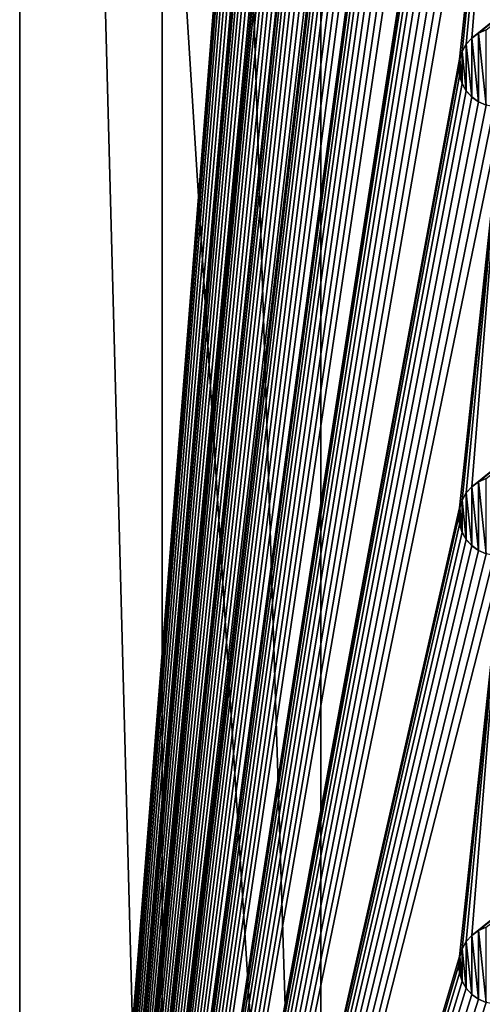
# Model space of a CAD drawing. Header units: metres. Extents: x -200 to 200, y -200 to 200.
# Tile 10 of 88: x -200 to -171, y -87 to -25. Entities that reach past the tile are written whole.
import ezdxf

# ---------------------------------------------------------------- set-up
doc = ezdxf.new("R2010")
doc.units = ezdxf.units.M
doc.layers.add('solid_P34200', color=7, linetype='CONTINUOUS')

msp = doc.modelspace()

# ---------------------------------------------------------------- linework, layer by layer
at = {"layer": 'solid_P34200'}
for points in [[(-172.300003, 169.800003, 5), (-200, 178, 5), (-200, -178, 5)], [(-200, -178, 3.5), (-200, -178, 5), (-200, 178, 5)], [(-200, -178, 3.5), (-200, 178, 5), (-200, 178, 3.5)], [(-191, -159, 3.5), (-200, -178, 3.5), (-200, 178, 3.5)], [(-191, 0, 3.5), (-191, -159, 3.5), (-200, 178, 3.5)], [(-172.242264, 169.271637, 5), (-172.300003, 169.800003, 5), (-200, -178, 5)], [(-172.084335, 168.784439, 5), (-172.242264, 169.271637, 5), (-200, -178, 5)], [(-171.820801, 168.330292, 5), (-172.084335, 168.784439, 5), (-200, -178, 5)], [(-171.474228, 167.943787, 5), (-171.820801, 168.330292, 5), (-200, -178, 5)], [(-171.047821, 167.634933, 5), (-171.474228, 167.943787, 5), (-200, -178, 5)], [(-170.574692, 167.423645, 5), (-171.047821, 167.634933, 5), (-200, -178, 5)], [(-172.300003, 141.5, 5), (-170.574692, 167.423645, 5), (-200, -178, 5)], [(-191, 159, 3.5), (-181, 159), (-181, -159)], [(-191, 0, 3.5), (-191, 159, 3.5), (-181, -159)], [(-181, -159), (-181, 159), (-10.240819, -10.959723)], [(-172.242264, 140.971634, 5), (-172.300003, 141.5, 5), (-200, -178, 5)], [(-172.084335, 140.484436, 5), (-172.242264, 140.971634, 5), (-200, -178, 5)], [(-171.820801, 140.030289, 5), (-172.084335, 140.484436, 5), (-200, -178, 5)], [(-171.474228, 139.643784, 5), (-171.820801, 140.030289, 5), (-200, -178, 5)], [(-171.047821, 139.33493, 5), (-171.474228, 139.643784, 5), (-200, -178, 5)], [(-170.574692, 139.123642, 5), (-171.047821, 139.33493, 5), (-200, -178, 5)], [(-170.058914, 139.014282, 5), (-170.574692, 139.123642, 5), (-200, -178, 5)], [(-172.300003, 113.199997, 5), (-170.058914, 139.014282, 5), (-200, -178, 5)], [(-172.242264, 112.671631, 5), (-172.300003, 113.199997, 5), (-200, -178, 5)], [(-172.084335, 112.184433, 5), (-172.242264, 112.671631, 5), (-200, -178, 5)], [(-171.820801, 111.730286, 5), (-172.084335, 112.184433, 5), (-200, -178, 5)], [(-171.474228, 111.343788, 5), (-171.820801, 111.730286, 5), (-200, -178, 5)], [(-171.047821, 111.034927, 5), (-171.474228, 111.343788, 5), (-200, -178, 5)], [(-170.574692, 110.823647, 5), (-171.047821, 111.034927, 5), (-200, -178, 5)], [(-170.058914, 110.714287, 5), (-170.574692, 110.823647, 5), (-200, -178, 5)], [(-172.300003, 84.900002, 5), (-170.058914, 110.714287, 5), (-200, -178, 5)], [(-172.242264, 84.371628, 5), (-172.300003, 84.900002, 5), (-200, -178, 5)], [(-172.084335, 83.88443, 5), (-172.242264, 84.371628, 5), (-200, -178, 5)], [(-171.820801, 83.43029, 5), (-172.084335, 83.88443, 5), (-200, -178, 5)], [(-171.474228, 83.043793, 5), (-171.820801, 83.43029, 5), (-200, -178, 5)], [(-171.047821, 82.734932, 5), (-171.474228, 83.043793, 5), (-200, -178, 5)], [(-170.574692, 82.523643, 5), (-171.047821, 82.734932, 5), (-200, -178, 5)], [(-170.058914, 82.414291, 5), (-170.574692, 82.523643, 5), (-200, -178, 5)], [(-169.541077, 82.414291, 5), (-170.058914, 82.414291, 5), (-200, -178, 5)], [(-172.242264, 57.128368, 5), (-169.541077, 82.414291, 5), (-200, -178, 5)], [(-172.300003, 56.599998, 5), (-172.242264, 57.128368, 5), (-200, -178, 5)], [(-172.242264, 56.071629, 5), (-172.300003, 56.599998, 5), (-200, -178, 5)], [(-172.084335, 55.584435, 5), (-172.242264, 56.071629, 5), (-200, -178, 5)], [(-171.820801, 55.130287, 5), (-172.084335, 55.584435, 5), (-200, -178, 5)], [(-171.474228, 54.74379, 5), (-171.820801, 55.130287, 5), (-200, -178, 5)], [(-171.047821, 54.434929, 5), (-171.474228, 54.74379, 5), (-200, -178, 5)], [(-170.574692, 54.223648, 5), (-171.047821, 54.434929, 5), (-200, -178, 5)], [(-170.058914, 54.114288, 5), (-170.574692, 54.223648, 5), (-200, -178, 5)], [(-169.541077, 54.114288, 5), (-170.058914, 54.114288, 5), (-200, -178, 5)], [(-172.242264, 28.828369, 5), (-169.541077, 54.114288, 5), (-200, -178, 5)], [(-172.300003, 28.299999, 5), (-172.242264, 28.828369, 5), (-200, -178, 5)], [(-172.242264, 27.771629, 5), (-172.300003, 28.299999, 5), (-200, -178, 5)], [(-172.084335, 27.284433, 5), (-172.242264, 27.771629, 5), (-200, -178, 5)], [(-171.820801, 26.830288, 5), (-172.084335, 27.284433, 5), (-200, -178, 5)], [(-171.474228, 26.44379, 5), (-171.820801, 26.830288, 5), (-200, -178, 5)], [(-171.047821, 26.134932, 5), (-171.474228, 26.44379, 5), (-200, -178, 5)], [(-170.574692, 25.923647, 5), (-171.047821, 26.134932, 5), (-200, -178, 5)], [(-170.058914, 25.814287, 5), (-170.574692, 25.923647, 5), (-200, -178, 5)], [(-169.541077, 25.814287, 5), (-170.058914, 25.814287, 5), (-200, -178, 5)], [(-172.242264, 0.52837, 5), (-169.541077, 25.814287, 5), (-200, -178, 5)], [(-172.300003, 0, 5), (-172.242264, 0.52837, 5), (-200, -178, 5)], [(-172.242264, -0.52837, 5), (-172.300003, 0, 5), (-200, -178, 5)], [(-172.084335, -1.015567, 5), (-172.242264, -0.52837, 5), (-200, -178, 5)], [(-191, 0, 3.5), (-181, -159), (-191, -159, 3.5)], [(-171.820801, -1.469712, 5), (-172.084335, -1.015567, 5), (-200, -178, 5)], [(-171.474228, -1.85621, 5), (-171.820801, -1.469712, 5), (-200, -178, 5)], [(-171.047821, -2.165069, 5), (-171.474228, -1.85621, 5), (-200, -178, 5)], [(-170.574692, -2.376353, 5), (-171.047821, -2.165069, 5), (-200, -178, 5)], [(-170.058914, -2.485712, 5), (-170.574692, -2.376353, 5), (-200, -178, 5)], [(-169.541077, -2.485712, 5), (-170.058914, -2.485712, 5), (-200, -178, 5)], [(-172.242264, -27.771629, 5), (-169.541077, -2.485712, 5), (-200, -178, 5)], [(-172.242264, -27.771629, 5), (-172.084335, -27.284433, 5), (-169.541077, -2.485712, 5)], [(-172.084335, -27.284433, 5), (-171.820801, -26.830288, 5), (-169.541077, -2.485712, 5)], [(-171.820801, -26.830288, 5), (-171.474228, -26.44379, 5), (-169.541077, -2.485712, 5)], [(-171.474228, -26.44379, 5), (-141.758926, -2.485712, 5), (-169.541077, -2.485712, 5)], [(-171.474228, -26.44379, 5), (-141.241074, -2.485712, 5), (-141.758926, -2.485712, 5)], [(-171.474228, -26.44379, 5), (-171.047821, -26.134932, 5), (-141.241074, -2.485712, 5)], [(-171.047821, -26.134932, 5), (-170.574692, -25.923647, 5), (-141.241074, -2.485712, 5)], [(-181, -159), (-10.240819, -10.959723), (-8.64688, -12.25524)], [(181, -159), (-181, -159), (-8.64688, -12.25524)], [(-171.051529, -26.137953, 7.5), (-170.568771, -25.922138, 7.5), (-171.047821, -26.134932, 5)], [(-171.051529, -26.137953, 7.5), (-170.568771, -30.67786, 7.5), (-170.568771, -25.922138, 7.5)], [(-170.568771, -25.922138, 7.5), (-170.574692, -25.923647, 5), (-171.047821, -26.134932, 5)], [(-171.821884, -26.833292, 7.5), (-171.470108, -26.440363, 7.5), (-171.820801, -26.830288, 5)], [(-171.821884, -26.833292, 7.5), (-171.470108, -30.159636, 7.5), (-171.470108, -26.440363, 7.5)], [(-171.470108, -26.440363, 7.5), (-171.474228, -26.44379, 5), (-171.820801, -26.830288, 5)], [(-171.051529, -26.137953, 7.5), (-171.047821, -26.134932, 5), (-171.474228, -26.44379, 5)], [(-171.470108, -26.440363, 7.5), (-171.051529, -26.137953, 7.5), (-171.474228, -26.44379, 5)], [(-171.470108, -26.440363, 7.5), (-171.051529, -30.462048, 7.5), (-171.051529, -26.137953, 7.5)], [(-171.470108, -26.440363, 7.5), (-171.470108, -30.159636, 7.5), (-171.051529, -30.462048, 7.5)], [(-171.051529, -26.137953, 7.5), (-171.051529, -30.462048, 7.5), (-170.568771, -30.67786, 7.5)], [(-172.082809, -27.28092, 7.5), (-172.084335, -27.284433, 5), (-172.242264, -27.771629, 5)], [(-172.239975, -27.767067, 7.5), (-172.082809, -27.28092, 7.5), (-172.242264, -27.771629, 5)], [(-172.239975, -27.767067, 7.5), (-172.082809, -29.319078, 7.5), (-172.082809, -27.28092, 7.5)], [(-171.821884, -26.833292, 7.5), (-171.820801, -26.830288, 5), (-172.084335, -27.284433, 5)], [(-172.082809, -27.28092, 7.5), (-171.821884, -26.833292, 7.5), (-172.084335, -27.284433, 5)], [(-172.082809, -27.28092, 7.5), (-171.821884, -29.766708, 7.5), (-171.821884, -26.833292, 7.5)], [(-172.082809, -27.28092, 7.5), (-172.082809, -29.319078, 7.5), (-171.821884, -29.766708, 7.5)], [(-171.821884, -26.833292, 7.5), (-171.821884, -29.766708, 7.5), (-171.470108, -30.159636, 7.5)], [(-172.300003, -28.299999, 5), (-172.242264, -27.771629, 5), (-200, -178, 5)], [(-172.239975, -27.767067, 7.5), (-172.242264, -27.771629, 5), (-172.300003, -28.299999, 5)], [(-172.239975, -27.767067, 7.5), (-172.300003, -28.299999, 5), (-172.300003, -28.299999, 7.5)], [(-172.239975, -27.767067, 7.5), (-172.300003, -28.299999, 7.5), (-172.239975, -28.832933, 7.5)], [(-172.239975, -27.767067, 7.5), (-172.239975, -28.832933, 7.5), (-172.082809, -29.319078, 7.5)], [(-172.242264, -28.828369, 5), (-172.300003, -28.299999, 5), (-200, -178, 5)], [(-172.300003, -28.299999, 7.5), (-172.300003, -28.299999, 5), (-172.242264, -28.828369, 5)], [(-172.239975, -28.832933, 7.5), (-172.300003, -28.299999, 7.5), (-172.242264, -28.828369, 5)], [(-172.084335, -29.315567, 5), (-172.242264, -28.828369, 5), (-200, -178, 5)], [(-172.239975, -28.832933, 7.5), (-172.242264, -28.828369, 5), (-172.084335, -29.315567, 5)], [(-172.082809, -29.319078, 7.5), (-172.239975, -28.832933, 7.5), (-172.084335, -29.315567, 5)], [(-171.820801, -29.769712, 5), (-172.084335, -29.315567, 5), (-200, -178, 5)], [(-171.474228, -30.15621, 5), (-171.820801, -29.769712, 5), (-200, -178, 5)], [(-172.082809, -29.319078, 7.5), (-172.084335, -29.315567, 5), (-171.820801, -29.769712, 5)], [(-171.821884, -29.766708, 7.5), (-172.082809, -29.319078, 7.5), (-171.820801, -29.769712, 5)], [(-171.821884, -29.766708, 7.5), (-171.820801, -29.769712, 5), (-171.474228, -30.15621, 5)], [(-171.470108, -30.159636, 7.5), (-171.821884, -29.766708, 7.5), (-171.474228, -30.15621, 5)], [(-171.047821, -30.465069, 5), (-171.474228, -30.15621, 5), (-200, -178, 5)], [(-171.470108, -30.159636, 7.5), (-171.474228, -30.15621, 5), (-171.047821, -30.465069, 5)], [(-171.051529, -30.462048, 7.5), (-171.470108, -30.159636, 7.5), (-171.047821, -30.465069, 5)], [(-170.574692, -30.676353, 5), (-171.047821, -30.465069, 5), (-200, -178, 5)], [(-170.058914, -30.785711, 5), (-170.574692, -30.676353, 5), (-200, -178, 5)], [(-169.541077, -30.785711, 5), (-200, -178, 5), (-172.242264, -56.071629, 5)], [(-169.541077, -30.785711, 5), (-170.058914, -30.785711, 5), (-200, -178, 5)], [(-169.541077, -30.785711, 5), (-172.242264, -56.071629, 5), (-172.084335, -55.584435, 5)], [(-169.541077, -30.785711, 5), (-172.084335, -55.584435, 5), (-171.820801, -55.130287, 5)], [(-169.541077, -30.785711, 5), (-171.820801, -55.130287, 5), (-171.474228, -54.74379, 5)], [(-141.241074, -30.785711, 5), (-171.474228, -54.74379, 5), (-171.047821, -54.434929, 5)], [(-141.758926, -30.785711, 5), (-169.541077, -30.785711, 5), (-171.474228, -54.74379, 5)], [(-141.241074, -30.785711, 5), (-141.758926, -30.785711, 5), (-171.474228, -54.74379, 5)], [(-171.051529, -30.462048, 7.5), (-171.047821, -30.465069, 5), (-170.574692, -30.676353, 5)], [(-170.568771, -30.67786, 7.5), (-171.051529, -30.462048, 7.5), (-170.574692, -30.676353, 5)], [(-141.241074, -30.785711, 5), (-171.047821, -54.434929, 5), (-170.574692, -54.223648, 5)], [(-171.051529, -54.437954, 7.5), (-171.047821, -54.434929, 5), (-171.474228, -54.74379, 5)], [(-171.470108, -54.740364, 7.5), (-171.051529, -54.437954, 7.5), (-171.474228, -54.74379, 5)], [(-171.470108, -54.740364, 7.5), (-171.051529, -58.762047, 7.5), (-171.051529, -54.437954, 7.5)], [(-171.051529, -54.437954, 7.5), (-170.568771, -54.222137, 7.5), (-171.047821, -54.434929, 5)], [(-171.051529, -54.437954, 7.5), (-170.568771, -58.977859, 7.5), (-170.568771, -54.222137, 7.5)], [(-171.051529, -54.437954, 7.5), (-171.051529, -58.762047, 7.5), (-170.568771, -58.977859, 7.5)], [(-170.568771, -54.222137, 7.5), (-170.574692, -54.223648, 5), (-171.047821, -54.434929, 5)], [(-171.821884, -55.133293, 7.5), (-171.820801, -55.130287, 5), (-172.084335, -55.584435, 5)], [(-172.082809, -55.580921, 7.5), (-171.821884, -55.133293, 7.5), (-172.084335, -55.584435, 5)], [(-172.082809, -55.580921, 7.5), (-171.821884, -58.066708, 7.5), (-171.821884, -55.133293, 7.5)], [(-171.821884, -55.133293, 7.5), (-171.470108, -54.740364, 7.5), (-171.820801, -55.130287, 5)], [(-171.821884, -55.133293, 7.5), (-171.470108, -58.459637, 7.5), (-171.470108, -54.740364, 7.5)], [(-171.821884, -55.133293, 7.5), (-171.821884, -58.066708, 7.5), (-171.470108, -58.459637, 7.5)], [(-171.470108, -54.740364, 7.5), (-171.474228, -54.74379, 5), (-171.820801, -55.130287, 5)], [(-171.470108, -54.740364, 7.5), (-171.470108, -58.459637, 7.5), (-171.051529, -58.762047, 7.5)], [(-172.082809, -55.580921, 7.5), (-172.084335, -55.584435, 5), (-172.242264, -56.071629, 5)], [(-172.239975, -56.067066, 7.5), (-172.082809, -55.580921, 7.5), (-172.242264, -56.071629, 5)], [(-172.239975, -56.067066, 7.5), (-172.082809, -57.61908, 7.5), (-172.082809, -55.580921, 7.5)], [(-172.082809, -55.580921, 7.5), (-172.082809, -57.61908, 7.5), (-171.821884, -58.066708, 7.5)], [(-172.300003, -56.599998, 5), (-172.242264, -56.071629, 5), (-200, -178, 5)], [(-172.239975, -56.067066, 7.5), (-172.242264, -56.071629, 5), (-172.300003, -56.599998, 5)], [(-172.239975, -56.067066, 7.5), (-172.300003, -56.599998, 5), (-172.300003, -56.599998, 7.5)], [(-172.239975, -56.067066, 7.5), (-172.300003, -56.599998, 7.5), (-172.239975, -57.132935, 7.5)], [(-172.239975, -56.067066, 7.5), (-172.239975, -57.132935, 7.5), (-172.082809, -57.61908, 7.5)], [(-172.242264, -57.128368, 5), (-172.300003, -56.599998, 5), (-200, -178, 5)], [(-172.084335, -57.615566, 5), (-172.242264, -57.128368, 5), (-200, -178, 5)], [(-172.300003, -56.599998, 7.5), (-172.300003, -56.599998, 5), (-172.242264, -57.128368, 5)], [(-172.239975, -57.132935, 7.5), (-172.300003, -56.599998, 7.5), (-172.242264, -57.128368, 5)], [(-172.239975, -57.132935, 7.5), (-172.242264, -57.128368, 5), (-172.084335, -57.615566, 5)], [(-172.082809, -57.61908, 7.5), (-172.239975, -57.132935, 7.5), (-172.084335, -57.615566, 5)], [(-171.820801, -58.069714, 5), (-172.084335, -57.615566, 5), (-200, -178, 5)], [(-172.082809, -57.61908, 7.5), (-172.084335, -57.615566, 5), (-171.820801, -58.069714, 5)], [(-171.821884, -58.066708, 7.5), (-172.082809, -57.61908, 7.5), (-171.820801, -58.069714, 5)], [(-171.474228, -58.456211, 5), (-171.820801, -58.069714, 5), (-200, -178, 5)], [(-171.821884, -58.066708, 7.5), (-171.820801, -58.069714, 5), (-171.474228, -58.456211, 5)], [(-171.470108, -58.459637, 7.5), (-171.821884, -58.066708, 7.5), (-171.474228, -58.456211, 5)], [(-171.047821, -58.765068, 5), (-171.474228, -58.456211, 5), (-200, -178, 5)], [(-170.574692, -58.976353, 5), (-171.047821, -58.765068, 5), (-200, -178, 5)], [(-170.058914, -59.085712, 5), (-170.574692, -58.976353, 5), (-200, -178, 5)], [(-171.470108, -58.459637, 7.5), (-171.474228, -58.456211, 5), (-171.047821, -58.765068, 5)], [(-171.051529, -58.762047, 7.5), (-171.470108, -58.459637, 7.5), (-171.047821, -58.765068, 5)], [(-171.051529, -58.762047, 7.5), (-171.047821, -58.765068, 5), (-170.574692, -58.976353, 5)], [(-170.568771, -58.977859, 7.5), (-171.051529, -58.762047, 7.5), (-170.574692, -58.976353, 5)], [(-169.541077, -59.085712, 5), (-200, -178, 5), (-172.242264, -84.371628, 5)], [(-169.541077, -59.085712, 5), (-170.058914, -59.085712, 5), (-200, -178, 5)], [(-169.541077, -59.085712, 5), (-172.242264, -84.371628, 5), (-172.084335, -83.88443, 5)], [(-169.541077, -59.085712, 5), (-172.084335, -83.88443, 5), (-171.820801, -83.43029, 5)], [(-169.541077, -59.085712, 5), (-171.820801, -83.43029, 5), (-171.474228, -83.043793, 5)], [(-141.241074, -59.085712, 5), (-171.474228, -83.043793, 5), (-171.047821, -82.734932, 5)], [(-141.758926, -59.085712, 5), (-169.541077, -59.085712, 5), (-171.474228, -83.043793, 5)], [(-141.241074, -59.085712, 5), (-141.758926, -59.085712, 5), (-171.474228, -83.043793, 5)], [(-141.241074, -59.085712, 5), (-171.047821, -82.734932, 5), (-170.574692, -82.523643, 5)], [(-171.051529, -82.737953, 7.5), (-170.568771, -82.522141, 7.5), (-171.047821, -82.734932, 5)], [(-171.051529, -82.737953, 7.5), (-170.568771, -87.277863, 7.5), (-170.568771, -82.522141, 7.5)], [(-170.568771, -82.522141, 7.5), (-170.574692, -82.523643, 5), (-171.047821, -82.734932, 5)], [(-171.821884, -83.433289, 7.5), (-171.470108, -83.040367, 7.5), (-171.820801, -83.43029, 5)], [(-171.821884, -83.433289, 7.5), (-171.470108, -86.759636, 7.5), (-171.470108, -83.040367, 7.5)], [(-171.470108, -83.040367, 7.5), (-171.474228, -83.043793, 5), (-171.820801, -83.43029, 5)], [(-171.051529, -82.737953, 7.5), (-171.047821, -82.734932, 5), (-171.474228, -83.043793, 5)], [(-171.470108, -83.040367, 7.5), (-171.051529, -82.737953, 7.5), (-171.474228, -83.043793, 5)], [(-171.470108, -83.040367, 7.5), (-171.051529, -87.06205, 7.5), (-171.051529, -82.737953, 7.5)], [(-171.470108, -83.040367, 7.5), (-171.470108, -86.759636, 7.5), (-171.051529, -87.06205, 7.5)], [(-171.051529, -82.737953, 7.5), (-171.051529, -87.06205, 7.5), (-170.568771, -87.277863, 7.5)], [(-171.821884, -83.433289, 7.5), (-171.820801, -83.43029, 5), (-172.084335, -83.88443, 5)], [(-172.082809, -83.88092, 7.5), (-171.821884, -83.433289, 7.5), (-172.084335, -83.88443, 5)], [(-172.082809, -83.88092, 7.5), (-171.821884, -86.366707, 7.5), (-171.821884, -83.433289, 7.5)], [(-171.821884, -83.433289, 7.5), (-171.821884, -86.366707, 7.5), (-171.470108, -86.759636, 7.5)], [(-172.300003, -84.900002, 5), (-172.242264, -84.371628, 5), (-200, -178, 5)], [(-172.239975, -84.367065, 7.5), (-172.242264, -84.371628, 5), (-172.300003, -84.900002, 5)], [(-172.239975, -84.367065, 7.5), (-172.300003, -84.900002, 5), (-172.300003, -84.900002, 7.5)], [(-172.239975, -84.367065, 7.5), (-172.300003, -84.900002, 7.5), (-172.239975, -85.43293, 7.5)], [(-172.082809, -83.88092, 7.5), (-172.084335, -83.88443, 5), (-172.242264, -84.371628, 5)], [(-172.239975, -84.367065, 7.5), (-172.082809, -83.88092, 7.5), (-172.242264, -84.371628, 5)], [(-172.239975, -84.367065, 7.5), (-172.082809, -85.919083, 7.5), (-172.082809, -83.88092, 7.5)], [(-172.239975, -84.367065, 7.5), (-172.239975, -85.43293, 7.5), (-172.082809, -85.919083, 7.5)], [(-172.082809, -83.88092, 7.5), (-172.082809, -85.919083, 7.5), (-171.821884, -86.366707, 7.5)], [(-172.242264, -85.428368, 5), (-172.300003, -84.900002, 5), (-200, -178, 5)], [(-172.300003, -84.900002, 7.5), (-172.300003, -84.900002, 5), (-172.242264, -85.428368, 5)], [(-172.239975, -85.43293, 7.5), (-172.300003, -84.900002, 7.5), (-172.242264, -85.428368, 5)], [(-172.084335, -85.915565, 5), (-172.242264, -85.428368, 5), (-200, -178, 5)], [(-172.239975, -85.43293, 7.5), (-172.242264, -85.428368, 5), (-172.084335, -85.915565, 5)], [(-172.082809, -85.919083, 7.5), (-172.239975, -85.43293, 7.5), (-172.084335, -85.915565, 5)], [(-171.820801, -86.369713, 5), (-172.084335, -85.915565, 5), (-200, -178, 5)], [(-172.082809, -85.919083, 7.5), (-172.084335, -85.915565, 5), (-171.820801, -86.369713, 5)], [(-171.821884, -86.366707, 7.5), (-172.082809, -85.919083, 7.5), (-171.820801, -86.369713, 5)], [(-171.474228, -86.75621, 5), (-171.820801, -86.369713, 5), (-200, -178, 5)], [(-171.047821, -87.065071, 5), (-171.474228, -86.75621, 5), (-200, -178, 5)], [(-171.821884, -86.366707, 7.5), (-171.820801, -86.369713, 5), (-171.474228, -86.75621, 5)], [(-171.470108, -86.759636, 7.5), (-171.821884, -86.366707, 7.5), (-171.474228, -86.75621, 5)], [(-171.470108, -86.759636, 7.5), (-171.474228, -86.75621, 5), (-171.047821, -87.065071, 5)], [(-171.051529, -87.06205, 7.5), (-171.470108, -86.759636, 7.5), (-171.047821, -87.065071, 5)], [(-170.574692, -87.276352, 5), (-171.047821, -87.065071, 5), (-200, -178, 5)], [(-170.058914, -87.385712, 5), (-170.574692, -87.276352, 5), (-200, -178, 5)], [(-171.051529, -87.06205, 7.5), (-171.047821, -87.065071, 5), (-170.574692, -87.276352, 5)], [(-170.568771, -87.277863, 7.5), (-171.051529, -87.06205, 7.5), (-170.574692, -87.276352, 5)]]:
    msp.add_3dface(points, dxfattribs=at)

doc.saveas('drawing.dxf')
